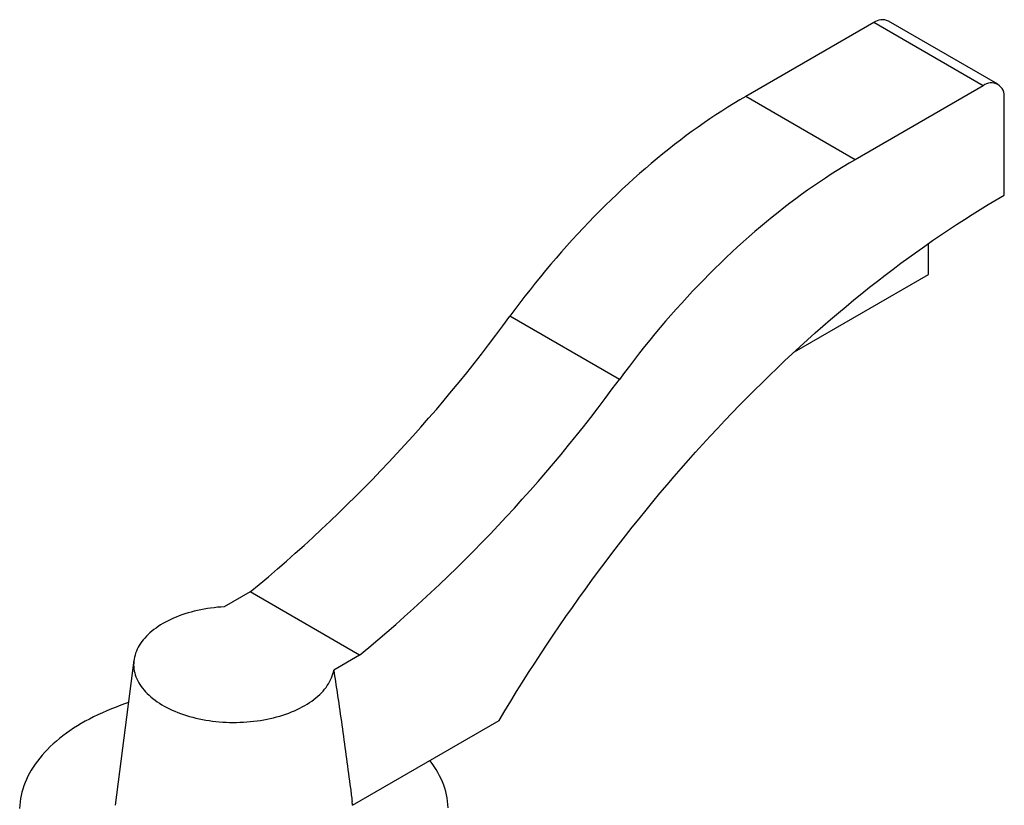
# Paper-space layout '_Isometrico' of a CAD drawing. Header units: millimetres. Extents: x -74 to 129, y -92 to 267.
# Tile 3 of 3: x -36 to 129, y 136 to 267. Entities that reach past the tile are written whole.
import ezdxf

# ---------------------------------------------------------------- set-up
doc = ezdxf.new("R2010")
doc.units = ezdxf.units.MM

psp = doc.layouts.new('_Isometrico')

# ---------------------------------------------------------------- linework, layer by layer
at = {"color": 7, "linetype": 'Continuous', "lineweight": 25}
for p, q in [((107.48, 267), (85.98, 254.58)), ((125.87, 256.38), (107.48, 267)), ((128.36, 256.63), (109.98, 267.24)), ((125.87, 256.38), (104.36, 243.97)), ((104.36, 243.97), (85.98, 254.58)), ((129.4, 238.01), (129.4, 254.34)), ((116.67, 224.71), (116.67, 229.9)), ((94.16, 211.72), (116.67, 224.71)), ((64.76, 207.09), (46.37, 217.71)), ((2.72, 171.41), (-1.62, 168.91)), ((21.1, 160.8), (2.72, 171.41)), ((21.1, 160.8), (16.77, 158.29)), ((-16.8, 159.95), (-19.94, 135.59)), ((19.94, 135.63), (44.55, 149.83)), ((19.94, 135.59), (19.87, 136.2))]:
    psp.add_line(p, q, dxfattribs=at)
at = {"color": 7, "linetype": 'Continuous', "lineweight": 25, "flags": 128}
for points in [[(85.98, 254.58), (84.98, 254), (83.98, 253.4), (82.98, 252.78), (81.98, 252.14), (80.98, 251.49), (79.98, 250.83), (78.98, 250.15), (77.99, 249.45), (76.99, 248.74), (76, 248.01), (75.01, 247.27), (74.02, 246.51), (73.04, 245.74), (72.06, 244.95), (71.08, 244.15), (70.1, 243.33), (69.13, 242.5), (68.15, 241.66), (67.19, 240.8), (66.22, 239.93), (65.27, 239.05), (64.31, 238.15), (63.36, 237.24), (62.41, 236.31), (61.47, 235.38), (60.54, 234.43), (59.6, 233.47), (58.68, 232.49), (57.76, 231.51), (56.84, 230.51), (55.93, 229.5), (55.03, 228.48), (54.13, 227.45), (53.24, 226.41), (52.36, 225.36), (51.48, 224.29), (50.61, 223.22), (49.75, 222.14), (48.89, 221.04), (48.04, 219.94), (47.2, 218.83), (46.37, 217.71)], [(104.36, 243.97), (103.36, 243.38), (102.36, 242.78), (101.36, 242.16), (100.36, 241.53), (99.36, 240.88), (98.36, 240.21), (97.37, 239.53), (96.37, 238.83), (95.38, 238.12), (94.39, 237.39), (93.4, 236.65), (92.41, 235.89), (91.42, 235.12), (90.44, 234.34), (89.46, 233.53), (88.48, 232.72), (87.51, 231.89), (86.54, 231.05), (85.57, 230.19), (84.61, 229.32), (83.65, 228.43), (82.7, 227.53), (81.74, 226.62), (80.8, 225.7), (79.86, 224.76), (78.92, 223.82), (77.99, 222.85), (77.06, 221.88), (76.14, 220.9), (75.23, 219.9), (74.32, 218.89), (73.42, 217.87), (72.52, 216.84), (71.63, 215.8), (70.74, 214.74), (69.87, 213.68), (69, 212.61), (68.13, 211.52), (67.28, 210.43), (66.43, 209.33), (65.59, 208.22), (64.76, 207.09)], [(44.55, 149.83), (45.52, 151.45), (46.5, 153.07), (47.5, 154.68), (48.5, 156.28), (49.51, 157.87), (50.54, 159.46), (51.57, 161.04), (52.61, 162.61), (53.66, 164.17), (54.72, 165.73), (55.78, 167.27), (56.86, 168.81), (57.94, 170.34), (59.04, 171.86), (60.14, 173.38), (61.25, 174.88), (62.37, 176.37), (63.49, 177.86), (64.62, 179.33), (65.77, 180.8), (66.91, 182.25), (68.07, 183.7), (69.23, 185.13), (70.4, 186.55), (71.58, 187.97), (72.76, 189.37), (73.96, 190.76), (75.15, 192.14), (76.36, 193.51), (77.57, 194.86), (78.78, 196.21), (80.01, 197.54), (81.23, 198.86), (82.47, 200.17), (83.71, 201.47), (84.95, 202.75), (86.2, 204.03), (87.46, 205.29), (88.72, 206.53), (89.98, 207.76), (91.25, 208.98), (92.52, 210.19), (93.8, 211.38), (95.08, 212.56), (96.37, 213.73), (97.66, 214.88), (98.96, 216.02), (100.25, 217.14), (101.55, 218.25), (102.86, 219.34), (104.17, 220.42), (105.48, 221.49), (106.79, 222.54), (108.11, 223.57), (109.43, 224.59), (110.75, 225.6), (112.07, 226.59), (113.39, 227.56), (114.72, 228.52), (116.05, 229.47), (117.38, 230.39), (118.71, 231.3), (120.05, 232.2), (121.38, 233.08), (122.72, 233.94), (124.05, 234.79), (125.39, 235.62), (126.73, 236.43), (128.06, 237.23), (129.4, 238.01)], [(-1.62, 168.91), (-2.19, 168.87), (-2.77, 168.82), (-3.34, 168.76), (-3.91, 168.69), (-4.47, 168.6), (-5.03, 168.51), (-5.58, 168.4), (-6.12, 168.29), (-6.66, 168.16), (-7.19, 168.02), (-7.71, 167.87), (-8.23, 167.71), (-8.73, 167.54), (-9.22, 167.37), (-9.7, 167.18), (-10.17, 166.98), (-10.63, 166.77), (-11.07, 166.56), (-11.5, 166.33), (-11.92, 166.1), (-12.33, 165.86), (-12.71, 165.61), (-13.09, 165.35), (-13.45, 165.08), (-13.79, 164.81), (-14.11, 164.54), (-14.42, 164.25), (-14.71, 163.96), (-14.99, 163.67), (-15.25, 163.36), (-15.48, 163.06), (-15.7, 162.75), (-15.9, 162.43), (-16.09, 162.11), (-16.25, 161.79), (-16.39, 161.47), (-16.52, 161.14), (-16.62, 160.81), (-16.71, 160.48), (-16.77, 160.14), (-16.82, 159.81), (-16.84, 159.47), (-16.85, 159.14), (-16.83, 158.8), (-16.8, 158.47), (-16.74, 158.13), (-16.67, 157.8), (-16.57, 157.47), (-16.46, 157.14), (-16.32, 156.81), (-16.17, 156.49), (-15.99, 156.17), (-15.8, 155.85), (-15.59, 155.54), (-15.36, 155.23), (-15.11, 154.93), (-14.85, 154.63), (-14.56, 154.34), (-14.26, 154.05), (-13.95, 153.77), (-13.61, 153.49), (-13.26, 153.23), (-12.89, 152.97), (-12.51, 152.71), (-12.12, 152.47), (-11.71, 152.23), (-11.28, 152), (-10.84, 151.78), (-10.39, 151.57), (-9.93, 151.37), (-9.45, 151.17), (-8.96, 150.99), (-8.47, 150.82), (-7.96, 150.65), (-7.44, 150.5), (-6.92, 150.36), (-6.38, 150.23), (-5.84, 150.1), (-5.29, 149.99), (-4.74, 149.89), (-4.18, 149.8), (-3.61, 149.73), (-3.04, 149.66), (-2.47, 149.6), (-1.89, 149.56), (-1.31, 149.53), (-0.73, 149.51), (-0.15, 149.5), (0.43, 149.5), (1.01, 149.52), (1.59, 149.54), (2.17, 149.58), (2.74, 149.63), (3.31, 149.69), (3.88, 149.76), (4.45, 149.84), (5, 149.94), (5.56, 150.04), (6.1, 150.16), (6.64, 150.29), (7.17, 150.42), (7.69, 150.57), (8.2, 150.73), (8.71, 150.9), (9.2, 151.08), (9.68, 151.27), (10.15, 151.46), (10.61, 151.67), (11.05, 151.89), (11.49, 152.11), (11.9, 152.34), (12.31, 152.58), (12.7, 152.83), (13.07, 153.09), (13.43, 153.35), (13.77, 153.63), (14.1, 153.9), (14.41, 154.19), (14.7, 154.48), (14.98, 154.77), (15.23, 155.07), (15.47, 155.38), (15.69, 155.69), (15.9, 156), (16.08, 156.32), (16.24, 156.64), (16.39, 156.97), (16.51, 157.3), (16.62, 157.63), (16.7, 157.96), (16.77, 158.29)], [(-17.72, 152.82), (-18.2, 152.66), (-19.01, 152.38), (-19.81, 152.08), (-20.59, 151.78), (-21.36, 151.46), (-22.11, 151.13), (-22.85, 150.79), (-23.57, 150.44), (-24.28, 150.07), (-24.97, 149.7), (-25.64, 149.32), (-26.3, 148.92), (-26.93, 148.52), (-27.55, 148.1), (-28.15, 147.68), (-28.73, 147.25), (-29.29, 146.81), (-29.83, 146.36), (-30.35, 145.91), (-30.85, 145.44), (-31.33, 144.97), (-31.78, 144.49), (-32.21, 144.01), (-32.63, 143.51), (-33.01, 143.02), (-33.38, 142.51), (-33.72, 142), (-34.04, 141.49), (-34.34, 140.97), (-34.61, 140.45), (-34.86, 139.92), (-35.08, 139.39), (-35.28, 138.86), (-35.46, 138.32), (-35.61, 137.78), (-35.74, 137.24), (-35.84, 136.7), (-35.92, 136.15), (-35.97, 135.61), (-36, 135.06)], [(35.99, 135.18), (35.96, 135.73), (35.9, 136.27), (35.82, 136.82), (35.71, 137.36), (35.58, 137.9), (35.42, 138.44), (35.24, 138.97), (35.04, 139.51), (34.81, 140.04), (34.55, 140.56), (34.27, 141.09), (33.97, 141.6), (33.65, 142.12), (33.3, 142.62), (32.93, 143.13), (32.93, 143.13)]]:
    psp.add_lwpolyline(points, dxfattribs=at)
at = {"color": 7, "linetype": 'Continuous', "lineweight": 25}
for centre, radius, start, end in [((108.94, 264.95), 2.51, 65.6929, 125.6176), ((127.25, 254.69), 2.18, 350.786, 129.2033), ((-156.8, 365.53), 251.26, 309.4117, 323.9607), ((-138.42, 354.92), 251.26, 309.4117, 323.9607)]:
    psp.add_arc(centre, radius, start, end, dxfattribs=at)
psp.add_open_spline([(16.77, 158.29), (17.02, 156.65), (17.52, 153.37), (18.23, 148.41), (18.91, 143.44), (19.46, 139.36), (19.77, 136.95), (19.86, 136.2)], degree=3, knots=[0, 0, 0, 0, 0.224796, 0.449605, 0.674441, 0.899283, 1, 1, 1, 1], dxfattribs=at)

doc.saveas('drawing.dxf')
